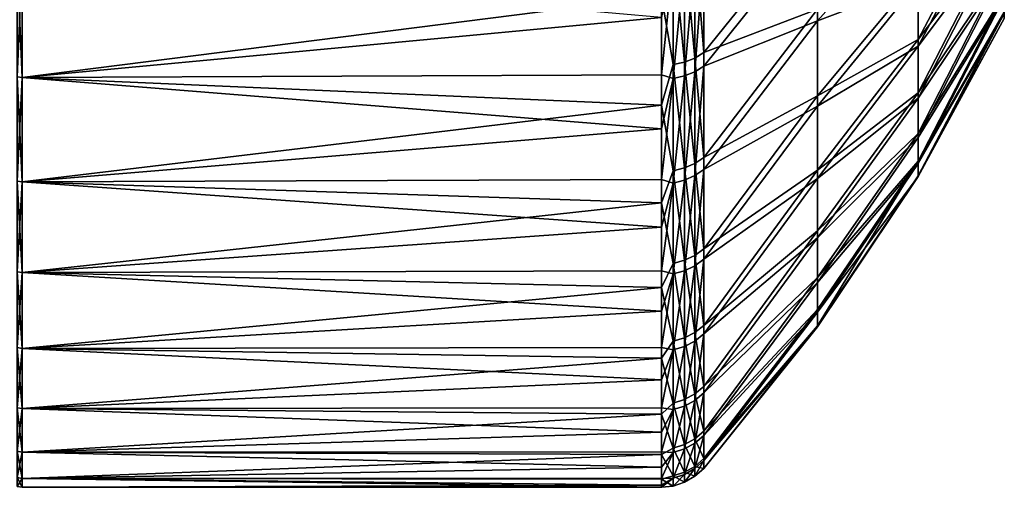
# Model space of a CAD drawing. Header units: metres. Extents: x 59 to 125, y -85 to 130.
# Tile 103 of 125: x 106 to 124, y 5 to 13. Entities that reach past the tile are written whole.
import ezdxf

# ---------------------------------------------------------------- set-up
doc = ezdxf.new("R2010")
doc.units = ezdxf.units.M
doc.layers.add('solid_20664500_510', color=7, linetype='CONTINUOUS')

msp = doc.modelspace()

# ---------------------------------------------------------------- linework, layer by layer
at = {"layer": 'solid_20664500_510'}
for points in [[(123.547028, 15.77012, -8.234359), (122.030922, 12.883617, -8.914515), (122.030922, 14.027104, -10.617523)], [(123.547028, 15.77012, -8.234359), (123.547028, 14.893064, -6.751508), (122.030922, 12.883617, -8.914515)], [(123.547028, 15.640081, 8.03785), (122.030922, 13.889565, 10.434041), (122.030922, 12.768427, 8.716237)], [(123.547028, 14.786837, 6.541173), (123.547028, 15.640081, 8.03785), (122.030922, 12.768427, 8.716237)], [(120.258636, 15.142007, -15.579657), (118.252136, 12.654543, -16.682169), (118.252136, 14.709026, -18.36104)], [(120.258636, 15.142007, -15.579657), (120.258636, 13.418938, -13.98021), (118.252136, 12.654543, -16.682169)], [(122.030922, 15.20349, 12.009286), (120.258636, 14.911631, 15.386626), (120.258636, 13.212548, 13.761721)], [(122.030922, 13.889565, 10.434041), (122.030922, 15.20349, 12.009286), (120.258636, 13.212548, 13.761721)], [(120.258636, 14.911631, 15.386626), (118.252136, 14.443522, 18.165894), (118.252136, 12.413661, 16.457333)], [(120.258636, 13.212548, 13.761721), (120.258636, 14.911631, 15.386626), (118.252136, 12.413661, 16.457333)], [(123.547028, 14.893064, -6.751508), (122.030922, 11.946663, -7.089709), (122.030922, 12.883617, -8.914515)], [(123.547028, 14.893064, -6.751508), (123.547028, 14.194972, -5.176471), (122.030922, 11.946663, -7.089709)], [(123.547028, 14.786837, 6.541173), (122.030922, 12.768427, 8.716237), (122.030922, 11.855396, 6.879344)], [(123.547028, 14.114006, 4.95518), (123.547028, 14.786837, 6.541173), (122.030922, 11.855396, 6.879344)], [(117.915222, 14.564742, -18.560431), (118.096909, 14.626571, -18.474974), (118.096909, 12.55934, -16.785685)], [(118.096909, 14.626571, -18.474974), (118.252136, 14.709026, -18.36104), (118.252136, 12.654543, -16.682169)], [(118.096909, 12.55934, -16.785685), (118.096909, 14.626571, -18.474974), (118.252136, 12.654543, -16.682169)], [(117.7155, 14.526535, -18.613251), (117.7155, 12.44383, -16.911325), (117.506783, 13.649357, -17.973843)], [(117.915222, 12.487947, -16.863331), (117.7155, 14.526535, -18.613251), (117.915222, 14.564742, -18.560431)], [(117.915222, 12.487947, -16.863331), (117.7155, 12.44383, -16.911325), (117.7155, 14.526535, -18.613251)], [(117.915222, 12.487947, -16.863331), (117.915222, 14.564742, -18.560431), (118.096909, 12.55934, -16.785685)], [(118.096909, 12.316947, 16.559443), (118.252136, 12.413661, 16.457333), (118.252136, 14.443522, 18.165894)], [(118.096909, 14.359403, 18.278605), (118.096909, 12.316947, 16.559443), (118.252136, 14.443522, 18.165894)], [(106.157562, 14.274069, 18.437126), (106.157562, 12.226459, 16.718977), (106.25, 14.265352, 18.448833)], [(106.157562, 14.274069, -18.437126), (106.25, 14.265352, -18.448833), (106.25, 12.216442, -16.729593)], [(106.157562, 12.226459, -16.718977), (106.157562, 14.274069, -18.437126), (106.25, 12.216442, -16.729593)], [(106.157562, 12.226459, 16.718977), (106.25, 12.216442, 16.729593), (106.25, 14.265352, 18.448833)], [(106.25, 14.265352, 18.448833), (106.25, 12.216442, 16.729593), (117.506783, 13.271301, 17.665373)], [(106.25, 12.216442, -16.729593), (106.25, 14.265352, -18.448833), (117.506783, 13.649357, -17.973843)], [(117.7155, 14.257313, 18.415371), (117.506783, 13.271301, 17.665373), (117.506783, 12.265556, 16.775795)], [(117.7155, 12.199574, 16.683342), (117.7155, 14.257313, 18.415371), (117.506783, 12.265556, 16.775795)], [(117.915222, 14.296309, 18.363131), (117.7155, 14.257313, 18.415371), (117.7155, 12.199574, 16.683342)], [(117.915222, 14.296309, 18.363131), (117.7155, 12.199574, 16.683342), (117.915222, 12.244409, 16.636017)], [(117.915222, 14.296309, 18.363131), (117.915222, 12.244409, 16.636017), (118.096909, 14.359403, 18.278605)], [(117.915222, 12.244409, 16.636017), (118.096909, 12.316947, 16.559443), (118.096909, 14.359403, 18.278605)], [(123.547028, 14.194972, -5.176471), (122.030922, 11.229043, -5.168037), (122.030922, 11.946663, -7.089709)], [(123.547028, 14.194972, -5.176471), (123.547028, 13.685377, -3.530753), (122.030922, 11.229043, -5.168037)], [(123.547028, 14.114006, 4.95518), (122.030922, 11.855396, 6.879344), (122.030922, 11.162947, 4.94846)], [(123.547028, 13.630777, 3.301528), (123.547028, 14.114006, 4.95518), (122.030922, 11.162947, 4.94846)], [(122.030922, 14.027104, -10.617523), (120.258636, 11.893373, -12.1914), (120.258636, 13.418938, -13.98021)], [(122.030922, 14.027104, -10.617523), (122.030922, 12.883617, -8.914515), (120.258636, 11.893373, -12.1914)], [(122.030922, 13.889565, 10.434041), (120.258636, 13.212548, 13.761721), (120.258636, 11.713767, 11.950409)], [(122.030922, 12.768427, 8.716237), (122.030922, 13.889565, 10.434041), (120.258636, 11.713767, 11.950409)], [(106.25, 12.216442, -16.729593), (117.506783, 13.649357, -17.973843), (117.506783, 11.728332, -16.255239)], [(117.7155, 12.44383, -16.911325), (117.506783, 11.728332, -16.255239), (117.506783, 13.649357, -17.973843)], [(123.547028, 13.685377, -3.530753), (122.030922, 10.740562, -3.175755), (122.030922, 11.229043, -5.168037)], [(123.547028, 13.685377, -3.530753), (123.547028, 13.371237, -1.836826), (122.030922, 10.740562, -3.175755)], [(123.547028, 13.630777, 3.301528), (122.030922, 11.162947, 4.94846), (122.030922, 10.70054, 2.949965)], [(123.547028, 13.343749, 1.602797), (123.547028, 13.630777, 3.301528), (122.030922, 10.70054, 2.949965)], [(120.258636, 13.418938, -13.98021), (118.252136, 10.810315, -14.774726), (118.252136, 12.654543, -16.682169)], [(120.258636, 13.418938, -13.98021), (120.258636, 11.893373, -12.1914), (118.252136, 10.810315, -14.774726)], [(123.547028, 13.371237, -1.836826), (122.030922, 10.487895, -1.140083), (122.030922, 10.740562, -3.175755)], [(123.547028, 13.371237, -1.836826), (123.547028, 13.256841, -0.117819), (122.030922, 10.487895, -1.140083)], [(106.25, 12.216442, 16.729593), (117.506783, 12.265556, 16.775795), (117.506783, 13.271301, 17.665373)], [(120.258636, 13.212548, 13.761721), (118.252136, 12.413661, 16.457333), (118.252136, 10.597356, 14.523284)], [(120.258636, 11.713767, 11.950409), (120.258636, 13.212548, 13.761721), (118.252136, 10.597356, 14.523284)], [(123.547028, 13.343749, 1.602797), (122.030922, 10.70054, 2.949965), (122.030922, 10.474493, 0.911165)], [(123.547028, 13.256841, -0.117819), (123.547028, 13.343749, 1.602797), (122.030922, 10.474493, 0.911165)], [(123.547028, 13.256841, -0.117819), (122.030922, 10.474493, 0.911165), (122.030922, 10.487895, -1.140083)], [(122.030922, 12.883617, -8.914515), (120.258636, 10.585976, -10.237452), (120.258636, 11.893373, -12.1914)], [(122.030922, 12.883617, -8.914515), (122.030922, 11.946663, -7.089709), (120.258636, 10.585976, -10.237452)], [(122.030922, 12.768427, 8.716237), (120.258636, 11.713767, 11.950409), (120.258636, 10.435586, 9.977226)], [(122.030922, 11.855396, 6.879344), (122.030922, 12.768427, 8.716237), (120.258636, 10.435586, 9.977226)], [(117.915222, 10.623691, -14.93518), (117.7155, 12.44383, -16.911325), (117.915222, 12.487947, -16.863331)], [(117.915222, 12.487947, -16.863331), (118.096909, 12.55934, -16.785685), (118.096909, 10.703667, -14.866408)], [(117.915222, 10.623691, -14.93518), (117.915222, 12.487947, -16.863331), (118.096909, 10.703667, -14.866408)], [(118.096909, 12.55934, -16.785685), (118.252136, 12.654543, -16.682169), (118.252136, 10.810315, -14.774726)], [(118.096909, 10.703667, -14.866408), (118.096909, 12.55934, -16.785685), (118.252136, 10.810315, -14.774726)], [(117.7155, 12.44383, -16.911325), (117.7155, 10.574266, -14.977688), (117.506783, 11.728332, -16.255239)], [(117.915222, 10.623691, -14.93518), (117.7155, 10.574266, -14.977688), (117.7155, 12.44383, -16.911325)], [(117.915222, 12.244409, 16.636017), (117.915222, 10.408382, 14.680964), (118.096909, 12.316947, 16.559443)], [(117.915222, 10.408382, 14.680964), (118.096909, 10.489373, 14.613391), (118.096909, 12.316947, 16.559443)], [(118.096909, 10.489373, 14.613391), (118.252136, 10.597356, 14.523284), (118.252136, 12.413661, 16.457333)], [(118.096909, 12.316947, 16.559443), (118.096909, 10.489373, 14.613391), (118.252136, 12.413661, 16.457333)], [(106.157562, 12.226459, 16.718977), (106.157562, 10.392159, 14.774733), (106.25, 12.216442, 16.729593)], [(106.157562, 12.226459, -16.718977), (106.25, 12.216442, -16.729593), (106.25, 10.380978, -14.784115)], [(106.157562, 10.392159, -14.774733), (106.157562, 12.226459, -16.718977), (106.25, 10.380978, -14.784115)], [(106.157562, 10.392159, 14.774733), (106.25, 10.380978, 14.784115), (106.25, 12.216442, 16.729593)], [(106.25, 12.216442, 16.729593), (117.506783, 11.313436, 15.829042), (117.506783, 12.265556, 16.775795)], [(106.25, 12.216442, 16.729593), (106.25, 10.380978, 14.784115), (117.506783, 11.313436, 15.829042)], [(106.25, 10.380978, -14.784115), (106.25, 12.216442, -16.729593), (117.506783, 11.728332, -16.255239)], [(117.7155, 12.199574, 16.683342), (117.506783, 12.265556, 16.775795), (117.506783, 11.313436, 15.829042)], [(117.7155, 12.199574, 16.683342), (117.506783, 11.313436, 15.829042), (117.506783, 10.418184, 14.828343)], [(117.7155, 10.358324, 14.722725), (117.7155, 12.199574, 16.683342), (117.506783, 10.418184, 14.828343)], [(117.915222, 12.244409, 16.636017), (117.7155, 12.199574, 16.683342), (117.7155, 10.358324, 14.722725)], [(117.915222, 12.244409, 16.636017), (117.7155, 10.358324, 14.722725), (117.915222, 10.408382, 14.680964)], [(120.258636, 11.893373, -12.1914), (118.252136, 9.201612, -12.664848), (118.252136, 10.810315, -14.774726)], [(120.258636, 11.893373, -12.1914), (120.258636, 10.585976, -10.237452), (118.252136, 9.201612, -12.664848)], [(122.030922, 11.946663, -7.089709), (120.258636, 9.514456, -8.144835), (120.258636, 10.585976, -10.237452)], [(122.030922, 11.946663, -7.089709), (122.030922, 11.229043, -5.168037), (120.258636, 9.514456, -8.144835)], [(122.030922, 11.855396, 6.879344), (120.258636, 10.435586, 9.977226), (120.258636, 9.395321, 7.868899)], [(122.030922, 11.162947, 4.94846), (122.030922, 11.855396, 6.879344), (120.258636, 9.395321, 7.868899)], [(106.25, 10.380978, -14.784115), (117.506783, 11.728332, -16.255239), (117.506783, 10.011669, -14.332479)], [(117.7155, 10.574266, -14.977688), (117.506783, 10.011669, -14.332479), (117.506783, 11.728332, -16.255239)], [(120.258636, 11.713767, 11.950409), (118.252136, 10.597356, 14.523284), (118.252136, 9.019493, 12.390244)], [(120.258636, 10.435586, 9.977226), (120.258636, 11.713767, 11.950409), (118.252136, 9.019493, 12.390244)], [(106.25, 10.380978, 14.784115), (117.506783, 10.418184, 14.828343), (117.506783, 11.313436, 15.829042)], [(122.030922, 11.229043, -5.168037), (120.258636, 8.693329, -5.941895), (120.258636, 9.514456, -8.144835)], [(122.030922, 11.229043, -5.168037), (122.030922, 10.740562, -3.175755), (120.258636, 8.693329, -5.941895)], [(122.030922, 11.162947, 4.94846), (120.258636, 9.395321, 7.868899), (120.258636, 8.60706, 5.653986)], [(122.030922, 10.70054, 2.949965), (122.030922, 11.162947, 4.94846), (120.258636, 8.60706, 5.653986)], [(118.096909, 10.703667, -14.866408), (118.252136, 10.810315, -14.774726), (118.252136, 9.201612, -12.664848)], [(117.915222, 8.997515, -12.802394), (117.7155, 10.574266, -14.977688), (117.915222, 10.623691, -14.93518)], [(117.915222, 10.623691, -14.93518), (118.096909, 10.703667, -14.866408), (118.096909, 9.08498, -12.743441)], [(117.915222, 8.997515, -12.802394), (117.915222, 10.623691, -14.93518), (118.096909, 9.08498, -12.743441)], [(118.096909, 9.08498, -12.743441), (118.096909, 10.703667, -14.866408), (118.252136, 9.201612, -12.664848)], [(118.096909, 8.90172, 12.467114), (118.252136, 9.019493, 12.390244), (118.252136, 10.597356, 14.523284)], [(118.096909, 10.489373, 14.613391), (118.096909, 8.90172, 12.467114), (118.252136, 10.597356, 14.523284)], [(120.258636, 10.585976, -10.237452), (118.252136, 7.850473, -10.381443), (118.252136, 9.201612, -12.664848)], [(120.258636, 10.585976, -10.237452), (120.258636, 9.514456, -8.144835), (118.252136, 7.850473, -10.381443)], [(122.030922, 10.740562, -3.175755), (120.258636, 7.843196, -1.325491), (120.258636, 8.133716, -3.65847)], [(122.030922, 10.740562, -3.175755), (122.030922, 10.487895, -1.140083), (120.258636, 7.843196, -1.325491)], [(122.030922, 10.740562, -3.175755), (120.258636, 8.133716, -3.65847), (120.258636, 8.693329, -5.941895)], [(122.030922, 10.70054, 2.949965), (120.258636, 8.60706, 5.653986), (120.258636, 8.081482, 3.362487)], [(122.030922, 10.474493, 0.911165), (122.030922, 10.70054, 2.949965), (120.258636, 8.081482, 3.362487)], [(106.25, 10.380978, 14.784115), (117.506783, 9.582853, 13.777107), (117.506783, 10.418184, 14.828343)], [(117.7155, 10.574266, -14.977688), (117.7155, 8.943461, -12.838835), (117.506783, 10.011669, -14.332479)], [(117.7155, 10.358324, 14.722725), (117.506783, 10.418184, 14.828343), (117.506783, 9.582853, 13.777107)], [(117.915222, 8.997515, -12.802394), (117.7155, 8.943461, -12.838835), (117.7155, 10.574266, -14.977688)], [(117.915222, 10.408382, 14.680964), (117.7155, 10.358324, 14.722725), (117.7155, 8.758792, 12.560385)], [(117.915222, 10.408382, 14.680964), (117.7155, 8.758792, 12.560385), (117.915222, 8.813388, 12.524761)], [(117.915222, 10.408382, 14.680964), (117.915222, 8.813388, 12.524761), (118.096909, 10.489373, 14.613391)], [(117.915222, 8.813388, 12.524761), (118.096909, 8.90172, 12.467114), (118.096909, 10.489373, 14.613391)], [(120.258636, 10.435586, 9.977226), (118.252136, 9.019493, 12.390244), (118.252136, 7.701691, 10.087439)], [(120.258636, 9.395321, 7.868899), (120.258636, 10.435586, 9.977226), (118.252136, 7.701691, 10.087439)], [(122.030922, 10.487895, -1.140083), (120.258636, 7.825706, 1.025443), (120.258636, 7.843196, -1.325491)], [(122.030922, 10.487895, -1.140083), (122.030922, 10.474493, 0.911165), (120.258636, 7.825706, 1.025443)], [(122.030922, 10.474493, 0.911165), (120.258636, 8.081482, 3.362487), (120.258636, 7.825706, 1.025443)], [(106.157562, 10.392159, 14.774733), (106.157562, 8.795975, 12.630686), (106.25, 10.380978, 14.784115)], [(106.157562, 10.392159, -14.774733), (106.25, 10.380978, -14.784115), (106.25, 8.78378, -12.638706)], [(106.157562, 8.795975, -12.630686), (106.157562, 10.392159, -14.774733), (106.25, 8.78378, -12.638706)], [(106.157562, 8.795975, 12.630686), (106.25, 8.78378, 12.638706), (106.25, 10.380978, 14.784115)], [(106.25, 10.380978, 14.784115), (106.25, 8.78378, 12.638706), (117.506783, 9.582853, 13.777107)], [(106.25, 8.78378, -12.638706), (106.25, 10.380978, -14.784115), (117.506783, 10.011669, -14.332479)], [(117.7155, 10.358324, 14.722725), (117.506783, 9.582853, 13.777107), (117.506783, 8.810288, 12.678919)], [(117.7155, 8.758792, 12.560385), (117.7155, 10.358324, 14.722725), (117.506783, 8.810288, 12.678919)], [(106.25, 8.78378, -12.638706), (117.506783, 10.011669, -14.332479), (117.506783, 8.52093, -12.229711)], [(117.7155, 8.943461, -12.838835), (117.506783, 8.52093, -12.229711), (117.506783, 10.011669, -14.332479)], [(106.25, 8.78378, 12.638706), (117.506783, 8.810288, 12.678919), (117.506783, 9.582853, 13.777107)], [(120.258636, 9.514456, -8.144835), (118.252136, 6.775414, -7.955797), (118.252136, 7.850473, -10.381443)], [(120.258636, 9.514456, -8.144835), (120.258636, 8.693329, -5.941895), (118.252136, 6.775414, -7.955797)], [(120.258636, 9.395321, 7.868899), (118.252136, 7.701691, 10.087439), (118.252136, 6.662005, 7.646421)], [(120.258636, 8.60706, 5.653986), (120.258636, 9.395321, 7.868899), (118.252136, 6.662005, 7.646421)], [(118.096909, 9.08498, -12.743441), (118.252136, 9.201612, -12.664848), (118.252136, 7.850473, -10.381443)], [(117.915222, 8.997515, -12.802394), (118.096909, 9.08498, -12.743441), (118.096909, 7.725457, -10.445868)], [(118.096909, 7.725457, -10.445868), (118.096909, 9.08498, -12.743441), (118.252136, 7.850473, -10.381443)], [(118.096909, 7.575742, 10.150021), (118.252136, 7.701691, 10.087439), (118.252136, 9.019493, 12.390244)], [(118.096909, 8.90172, 12.467114), (118.096909, 7.575742, 10.150021), (118.252136, 9.019493, 12.390244)], [(117.7155, 8.943461, -12.838835), (117.7155, 7.57376, -10.524071), (117.506783, 8.52093, -12.229711)], [(117.915222, 7.631702, -10.494196), (117.7155, 8.943461, -12.838835), (117.915222, 8.997515, -12.802394)], [(117.915222, 7.631702, -10.494196), (117.7155, 7.57376, -10.524071), (117.7155, 8.943461, -12.838835)], [(117.915222, 7.631702, -10.494196), (117.915222, 8.997515, -12.802394), (118.096909, 7.725457, -10.445868)], [(117.915222, 8.813388, 12.524761), (117.915222, 7.481278, 10.196949), (118.096909, 8.90172, 12.467114)], [(117.915222, 7.481278, 10.196949), (118.096909, 7.575742, 10.150021), (118.096909, 8.90172, 12.467114)], [(106.157562, 8.795975, 12.630686), (106.157562, 7.459493, 10.31583), (106.25, 8.78378, 12.638706)], [(106.157562, 8.795975, -12.630686), (106.25, 8.78378, -12.638706), (106.25, 7.446449, -10.322381)], [(106.157562, 7.459493, -10.31583), (106.157562, 8.795975, -12.630686), (106.25, 7.446449, -10.322381)], [(106.157562, 7.459493, 10.31583), (106.25, 7.446449, 10.322381), (106.25, 8.78378, 12.638706)], [(106.25, 8.78378, 12.638706), (117.506783, 8.103125, 11.537519), (117.506783, 8.810288, 12.678919)], [(106.25, 8.78378, 12.638706), (106.25, 7.446449, 10.322381), (117.506783, 8.103125, 11.537519)], [(106.25, 7.446449, -10.322381), (106.25, 8.78378, -12.638706), (117.506783, 8.52093, -12.229711)], [(117.7155, 8.758792, 12.560385), (117.506783, 8.810288, 12.678919), (117.506783, 8.103125, 11.537519)], [(117.7155, 8.758792, 12.560385), (117.506783, 8.103125, 11.537519), (117.506783, 7.463771, 10.356799)], [(117.7155, 7.422894, 10.225949), (117.7155, 8.758792, 12.560385), (117.506783, 7.463771, 10.356799)], [(117.915222, 8.813388, 12.524761), (117.7155, 7.422894, 10.225949), (117.915222, 7.481278, 10.196949)], [(117.915222, 8.813388, 12.524761), (117.7155, 8.758792, 12.560385), (117.7155, 7.422894, 10.225949)], [(120.258636, 8.693329, -5.941895), (118.252136, 5.991162, -5.421144), (118.252136, 6.775414, -7.955797)], [(120.258636, 8.693329, -5.941895), (120.258636, 8.133716, -3.65847), (118.252136, 5.991162, -5.421144)], [(106.25, 7.446449, -10.322381), (117.506783, 8.52093, -12.229711), (117.506783, 7.274837, -9.973345)], [(117.7155, 7.57376, -10.524071), (117.506783, 7.274837, -9.973345), (117.506783, 8.52093, -12.229711)], [(120.258636, 8.60706, 5.653986), (118.252136, 6.662005, 7.646421), (118.252136, 5.914681, 5.100636)], [(120.258636, 8.081482, 3.362487), (120.258636, 8.60706, 5.653986), (118.252136, 5.914681, 5.100636)], [(106.25, 7.446449, 10.322381), (117.506783, 7.463771, 10.356799), (117.506783, 8.103125, 11.537519)], [(120.258636, 8.133716, -3.65847), (118.252136, 5.508463, -2.812215), (118.252136, 5.991162, -5.421144)], [(120.258636, 8.133716, -3.65847), (120.258636, 7.843196, -1.325491), (118.252136, 5.508463, -2.812215)], [(120.258636, 8.081482, 3.362487), (118.252136, 5.914681, 5.100636), (118.252136, 5.469959, 2.484965)], [(120.258636, 7.825706, 1.025443), (120.258636, 8.081482, 3.362487), (118.252136, 5.469959, 2.484965)], [(118.096909, 7.725457, -10.445868), (118.252136, 7.850473, -10.381443), (118.252136, 6.775414, -7.955797)], [(120.258636, 7.843196, -1.325491), (118.252136, 5.333932, -0.164753), (118.252136, 5.508463, -2.812215)], [(120.258636, 7.843196, -1.325491), (120.258636, 7.825706, 1.025443), (118.252136, 5.333932, -0.164753)], [(120.258636, 7.825706, 1.025443), (118.252136, 5.469959, 2.484965), (118.252136, 5.333932, -0.164753)], [(117.915222, 6.544965, -8.042212), (117.7155, 7.57376, -10.524071), (117.915222, 7.631702, -10.494196)], [(117.915222, 7.631702, -10.494196), (118.096909, 7.725457, -10.445868), (118.096909, 6.643725, -8.005172)], [(117.915222, 6.544965, -8.042212), (117.915222, 7.631702, -10.494196), (118.096909, 6.643725, -8.005172)], [(118.096909, 6.643725, -8.005172), (118.096909, 7.725457, -10.445868), (118.252136, 6.775414, -7.955797)], [(118.096909, 6.529606, 7.693857), (118.252136, 6.662005, 7.646421), (118.252136, 7.701691, 10.087439)], [(118.096909, 7.575742, 10.150021), (118.096909, 6.529606, 7.693857), (118.252136, 7.701691, 10.087439)], [(106.157562, 7.459493, 10.31583), (106.157562, 6.400785, 7.861471), (106.25, 7.446449, 10.322381)], [(106.157562, 7.459493, -10.31583), (106.25, 7.446449, -10.322381), (106.25, 6.38707, -7.866463)], [(106.157562, 6.400785, -7.861471), (106.157562, 7.459493, -10.31583), (106.25, 6.38707, -7.866463)], [(106.25, 7.446449, 10.322381), (117.506783, 6.894406, 9.140782), (117.506783, 7.463771, 10.356799)], [(117.7155, 7.57376, -10.524071), (117.7155, 6.483929, -8.065111), (117.506783, 7.274837, -9.973345)], [(117.7155, 7.422894, 10.225949), (117.506783, 7.463771, 10.356799), (117.506783, 6.894406, 9.140782)], [(117.915222, 6.544965, -8.042212), (117.7155, 6.483929, -8.065111), (117.7155, 7.57376, -10.524071)], [(117.915222, 7.481278, 10.196949), (117.7155, 7.422894, 10.225949), (117.7155, 6.368932, 7.751402)], [(117.915222, 7.481278, 10.196949), (117.7155, 6.368932, 7.751402), (117.915222, 6.430305, 7.729424)], [(117.915222, 7.481278, 10.196949), (117.915222, 6.430305, 7.729424), (118.096909, 7.575742, 10.150021)], [(117.915222, 6.430305, 7.729424), (118.096909, 6.529606, 7.693857), (118.096909, 7.575742, 10.150021)], [(106.157562, 6.400785, 7.861471), (106.25, 6.38707, 7.866463), (106.25, 7.446449, 10.322381)], [(106.25, 7.446449, 10.322381), (106.25, 6.38707, 7.866463), (117.506783, 6.894406, 9.140782)], [(106.25, 6.38707, -7.866463), (106.25, 7.446449, -10.322381), (117.506783, 7.274837, -9.973345)], [(117.7155, 7.422894, 10.225949), (117.506783, 6.894406, 9.140782), (117.506783, 6.396971, 7.893612)], [(117.7155, 6.368932, 7.751402), (117.7155, 7.422894, 10.225949), (117.506783, 6.396971, 7.893612)], [(106.25, 6.38707, -7.866463), (117.506783, 7.274837, -9.973345), (117.506783, 6.28904, -7.591719)], [(117.7155, 6.483929, -8.065111), (117.506783, 6.28904, -7.591719), (117.506783, 7.274837, -9.973345)], [(106.25, 6.38707, 7.866463), (117.506783, 6.396971, 7.893612), (117.506783, 6.894406, 9.140782)], [(118.096909, 6.643725, -8.005172), (118.252136, 6.775414, -7.955797), (118.252136, 5.991162, -5.421144)], [(117.915222, 6.544965, -8.042212), (118.096909, 6.643725, -8.005172), (118.096909, 5.854606, -5.454792)], [(118.096909, 5.777647, 5.132275), (118.252136, 5.914681, 5.100636), (118.252136, 6.662005, 7.646421)], [(118.096909, 6.529606, 7.693857), (118.096909, 5.777647, 5.132275), (118.252136, 6.662005, 7.646421)], [(118.096909, 5.854606, -5.454792), (118.096909, 6.643725, -8.005172), (118.252136, 5.991162, -5.421144)], [(117.7155, 6.483929, -8.065111), (117.7155, 5.6889, -5.495647), (117.506783, 6.28904, -7.591719)], [(117.915222, 5.752193, -5.480038), (117.7155, 6.483929, -8.065111), (117.915222, 6.544965, -8.042212)], [(117.915222, 5.752193, -5.480038), (117.7155, 5.6889, -5.495647), (117.7155, 6.483929, -8.065111)], [(117.915222, 6.430305, 7.729424), (117.7155, 6.368932, 7.751402), (117.7155, 5.611348, 5.17065)], [(117.915222, 6.430305, 7.729424), (117.7155, 5.611348, 5.17065), (117.915222, 5.67487, 5.155995)], [(117.915222, 5.752193, -5.480038), (117.915222, 6.544965, -8.042212), (118.096909, 5.854606, -5.454792)], [(117.915222, 6.430305, 7.729424), (117.915222, 5.67487, 5.155995), (118.096909, 6.529606, 7.693857)], [(117.915222, 5.67487, 5.155995), (118.096909, 5.777647, 5.132275), (118.096909, 6.529606, 7.693857)], [(106.157562, 6.400785, 7.861471), (106.157562, 5.634171, 5.300799), (106.25, 6.38707, 7.866463)], [(106.157562, 6.400785, -7.861471), (106.25, 6.38707, -7.866463), (106.25, 5.619968, -5.304165)], [(106.157562, 5.634171, -5.300799), (106.157562, 6.400785, -7.861471), (106.25, 5.619968, -5.304165)], [(106.157562, 5.634171, 5.300799), (106.25, 5.619968, 5.304165), (106.25, 6.38707, 7.866463)], [(106.25, 6.38707, 7.866463), (117.506783, 5.97316, 6.619541), (117.506783, 6.396971, 7.893612)], [(106.25, 6.38707, 7.866463), (106.25, 5.619968, 5.304165), (117.506783, 5.97316, 6.619541)], [(106.25, 5.619968, -5.304165), (106.25, 6.38707, -7.866463), (117.506783, 6.28904, -7.591719)], [(106.25, 5.619968, -5.304165), (117.506783, 6.28904, -7.591719), (117.506783, 5.57592, -5.114746)], [(117.7155, 6.368932, 7.751402), (117.506783, 6.396971, 7.893612), (117.506783, 5.97316, 6.619541)], [(117.7155, 6.368932, 7.751402), (117.506783, 5.97316, 6.619541), (117.506783, 5.624419, 5.322909)], [(117.7155, 5.611348, 5.17065), (117.7155, 6.368932, 7.751402), (117.506783, 5.624419, 5.322909)], [(117.7155, 5.6889, -5.495647), (117.506783, 5.57592, -5.114746), (117.506783, 6.28904, -7.591719)], [(106.25, 5.619968, 5.304165), (117.506783, 5.624419, 5.322909), (117.506783, 5.97316, 6.619541)], [(118.096909, 5.854606, -5.454792), (118.252136, 5.991162, -5.421144), (118.252136, 5.508463, -2.812215)], [(118.096909, 5.330166, 2.500374), (118.252136, 5.469959, 2.484965), (118.252136, 5.914681, 5.100636)], [(118.096909, 5.777647, 5.132275), (118.096909, 5.330166, 2.500374), (118.252136, 5.914681, 5.100636)], [(117.915222, 5.26425, -2.842779), (117.7155, 5.6889, -5.495647), (117.915222, 5.752193, -5.480038)], [(117.915222, 5.752193, -5.480038), (118.096909, 5.854606, -5.454792), (118.096909, 5.368911, -2.829674)], [(117.915222, 5.67487, 5.155995), (117.915222, 5.225322, 2.511921), (118.096909, 5.777647, 5.132275)], [(117.915222, 5.225322, 2.511921), (118.096909, 5.330166, 2.500374), (118.096909, 5.777647, 5.132275)], [(117.915222, 5.26425, -2.842779), (117.915222, 5.752193, -5.480038), (118.096909, 5.368911, -2.829674)], [(118.096909, 5.368911, -2.829674), (118.096909, 5.854606, -5.454792), (118.252136, 5.508463, -2.812215)], [(106.157562, 5.634171, 5.300799), (106.157562, 5.170015, 2.668442), (106.25, 5.619968, 5.304165)], [(106.157562, 5.634171, -5.300799), (106.25, 5.619968, -5.304165), (106.25, 5.155518, -2.670137)], [(106.157562, 5.170015, -2.668442), (106.157562, 5.634171, -5.300799), (106.25, 5.155518, -2.670137)], [(106.157562, 5.170015, 2.668442), (106.25, 5.155518, 2.670137), (106.25, 5.619968, 5.304165)], [(106.25, 5.619968, 5.304165), (117.506783, 5.351935, 4.008137), (117.506783, 5.624419, 5.322909)], [(106.25, 5.619968, 5.304165), (106.25, 5.155518, 2.670137), (117.506783, 5.351935, 4.008137)], [(106.25, 5.155518, -2.670137), (106.25, 5.619968, -5.304165), (117.506783, 5.57592, -5.114746)], [(106.25, 5.155518, -2.670137), (117.506783, 5.57592, -5.114746), (117.506783, 5.144433, -2.573534)], [(117.7155, 5.6889, -5.495647), (117.7155, 5.199566, -2.850885), (117.506783, 5.57592, -5.114746)], [(117.7155, 5.611348, 5.17065), (117.506783, 5.624419, 5.322909), (117.506783, 5.351935, 4.008137)], [(117.7155, 5.611348, 5.17065), (117.506783, 5.351935, 4.008137), (117.506783, 5.156638, 2.679704)], [(117.7155, 5.160523, 2.519052), (117.7155, 5.611348, 5.17065), (117.506783, 5.156638, 2.679704)], [(117.7155, 5.199566, -2.850885), (117.506783, 5.144433, -2.573534), (117.506783, 5.57592, -5.114746)], [(117.915222, 5.26425, -2.842779), (117.7155, 5.199566, -2.850885), (117.7155, 5.6889, -5.495647)], [(117.915222, 5.67487, 5.155995), (117.7155, 5.611348, 5.17065), (117.7155, 5.160523, 2.519052)], [(117.915222, 5.67487, 5.155995), (117.7155, 5.160523, 2.519052), (117.915222, 5.225322, 2.511921)], [(118.096909, 5.368911, -2.829674), (118.252136, 5.508463, -2.812215), (118.252136, 5.333932, -0.164753)], [(118.096909, 5.193295, -0.165786), (118.252136, 5.333932, -0.164753), (118.252136, 5.469959, 2.484965)], [(118.096909, 5.330166, 2.500374), (118.096909, 5.193295, -0.165786), (118.252136, 5.469959, 2.484965)], [(106.25, 5.155518, 2.670137), (117.506783, 5.156638, 2.679704), (117.506783, 5.351935, 4.008137)], [(117.915222, 5.087821, -0.16657), (117.7155, 5.199566, -2.850885), (117.915222, 5.26425, -2.842779)], [(117.915222, 5.225322, 2.511921), (117.7155, 5.160523, 2.519052), (117.7155, 5.022632, -0.167061)], [(117.915222, 5.225322, 2.511921), (117.7155, 5.022632, -0.167061), (117.915222, 5.087821, -0.16657)], [(117.915222, 5.26425, -2.842779), (118.096909, 5.368911, -2.829674), (118.096909, 5.193295, -0.165786)], [(117.915222, 5.225322, 2.511921), (117.915222, 5.087821, -0.16657), (118.096909, 5.330166, 2.500374)], [(117.915222, 5.087821, -0.16657), (118.096909, 5.193295, -0.165786), (118.096909, 5.330166, 2.500374)], [(117.915222, 5.087821, -0.16657), (117.915222, 5.26425, -2.842779), (118.096909, 5.193295, -0.165786)], [(118.096909, 5.193295, -0.165786), (118.096909, 5.368911, -2.829674), (118.252136, 5.333932, -0.164753)], [(106.157562, 5.170015, -2.668442), (106.25, 5.155518, -2.670137), (106.25, 5)], [(106.157562, 5.014596), (106.157562, 5.170015, -2.668442), (106.25, 5)], [(106.157562, 5.170015, 2.668442), (106.157562, 5.014596), (106.25, 5.155518, 2.670137)], [(106.157562, 5.014596), (106.25, 5), (106.25, 5.155518, 2.670137)], [(106.25, 5.155518, 2.670137), (117.506783, 5.039193, 1.342139), (117.506783, 5.156638, 2.679704)], [(106.25, 5.155518, 2.670137), (106.25, 5), (117.506783, 5.039193, 1.342139)], [(106.25, 5.155518, -2.670137), (117.506783, 5), (106.25, 5)], [(106.25, 5.155518, -2.670137), (117.506783, 5.144433, -2.573534), (117.506783, 5)], [(106.25, 5), (117.506783, 5), (117.506783, 5.039193, 1.342139)], [(117.7155, 5.199566, -2.850885), (117.7155, 5.022632, -0.167061), (117.506783, 5.144433, -2.573534)], [(117.7155, 5.160523, 2.519052), (117.506783, 5.156638, 2.679704), (117.506783, 5.039193, 1.342139)], [(117.7155, 5.160523, 2.519052), (117.506783, 5.039193, 1.342139), (117.506783, 5)], [(117.7155, 5.022632, -0.167061), (117.7155, 5.160523, 2.519052), (117.506783, 5)], [(117.7155, 5.022632, -0.167061), (117.506783, 5), (117.506783, 5.144433, -2.573534)], [(117.915222, 5.087821, -0.16657), (117.7155, 5.022632, -0.167061), (117.7155, 5.199566, -2.850885)]]:
    msp.add_3dface(points, dxfattribs=at)

doc.saveas('drawing.dxf')
